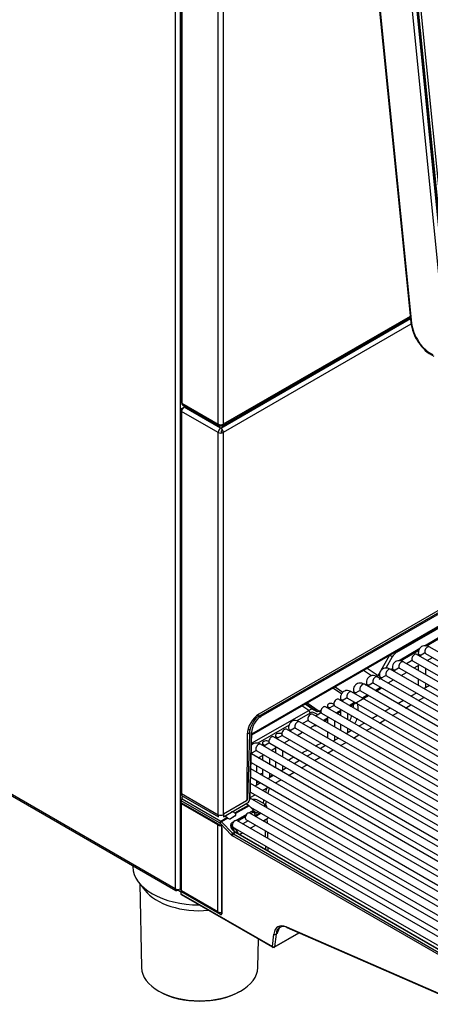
# Model space of a CAD drawing. Header units: millimetres. Extents: x -40 to 419, y 0 to 295.
# Tile 36 of 72: x 309 to 323, y 84 to 116. Entities that reach past the tile are written whole.
import ezdxf

# ---------------------------------------------------------------- set-up
doc = ezdxf.new("R2010")
doc.units = ezdxf.units.MM
doc.layers.add('135.735_BW4_TWIN', color=7, linetype='Continuous')
doc.layers.add('Standard', color=7, linetype='Continuous')

# ---------------------------------------------------------------- blocks, each defined once
blk = doc.blocks.new('SE3')
at = {"layer": '135.735_BW4_TWIN', "color": 7, "linetype": 'Continuous'}
for p, q in [((314.433, 122.026), (314.433, 87.439)), ((314.603, 87.439), (314.603, 122.026)), ((314.616, 121.95), (314.616, 103.649)), ((314.651, 121.902), (314.651, 103.601)), ((315.863, 102.901), (315.863, 121.202)), ((316.03, 121.202), (316.03, 102.901)), ((323.495, 105.003), (321.884, 121.087)), ((322.025, 121.098), (323.636, 105.014)), ((323.64, 105.084), (322.043, 121.027)), ((323.649, 105.096), (322.052, 121.039)), ((323.681, 105.167), (322.092, 121.028)), ((322.162, 121.033), (323.751, 105.172)), ((320.955, 119.38), (322.266, 106.298)), ((320.984, 119.349), (322.295, 106.267)), ((314.433, 87.439), (281.369, 106.529)), ((281.393, 106.474), (314.458, 87.384)), ((315.946, 102.773), (322.254, 106.415)), ((316.005, 102.847), (322.25, 106.453)), ((322.247, 106.49), (316.03, 102.901)), ((322.276, 106.232), (316.031, 102.626)), ((337.462, 104.867), (317.13, 93.128)), ((337.3, 104.846), (317.219, 93.253)), ((317.292, 93.181), (337.299, 104.732)), ((314.651, 103.601), (315.863, 102.901)), ((314.61, 103.377), (314.61, 90.656)), ((314.645, 103.426), (314.765, 103.495)), ((314.645, 103.328), (314.645, 103.426)), ((315.861, 102.626), (314.645, 103.328)), ((314.645, 103.328), (314.645, 90.607)), ((314.675, 103.547), (315.887, 102.847)), ((314.73, 103.475), (315.939, 102.777)), ((314.843, 103.45), (314.843, 103.41)), ((315.168, 103.222), (315.203, 103.242)), ((316.982, 92.565), (335.719, 103.382)), ((316.983, 92.598), (335.74, 103.427)), ((315.252, 103.213), (315.218, 103.193)), ((315.941, 102.856), (315.863, 102.901)), ((315.951, 102.856), (316.03, 102.901)), ((316.625, 103.165), (316.59, 103.185)), ((316.64, 103.213), (316.674, 103.193)), ((335.326, 103.116), (321.789, 95.3)), ((315.861, 89.905), (315.861, 102.626)), ((315.939, 102.768), (315.939, 102.777)), ((315.941, 102.856), (315.941, 102.85)), ((315.951, 102.856), (315.951, 102.85)), ((316.013, 102.697), (315.96, 102.667)), ((315.96, 102.667), (315.96, 102.606)), ((316.031, 102.626), (316.031, 89.905)), ((322.72, 95.529), (323.433, 95.941)), ((323.419, 95.918), (322.743, 95.528)), ((322.745, 95.528), (323.418, 95.916)), ((322.787, 95.526), (323.404, 95.883)), ((321.856, 95.03), (322.569, 95.442)), ((322.555, 95.419), (321.879, 95.029)), ((321.909, 95.045), (322.554, 95.418)), ((321.923, 95.027), (322.54, 95.384)), ((332.006, 90.225), (322.884, 95.492)), ((321.182, 94.538), (321.561, 95.208)), ((321.654, 95.156), (321.442, 94.78)), ((331.574, 89.976), (322.452, 95.242)), ((322.52, 95.282), (322.52, 95.203)), ((322.727, 95.277), (322.559, 95.181)), ((322.759, 95.275), (331.881, 90.009)), ((322.809, 95.036), (322.991, 95.141)), ((320.96, 94.525), (320.693, 94.707)), ((320.823, 94.782), (321.182, 94.538)), ((330.71, 89.477), (321.588, 94.744)), ((321.629, 94.72), (321.658, 94.771)), ((321.862, 94.778), (321.695, 94.682)), ((321.895, 94.776), (331.017, 89.51)), ((331.142, 89.727), (322.02, 94.993)), ((322.295, 95.028), (322.127, 94.931)), ((322.327, 95.026), (331.449, 89.76)), ((322.377, 94.787), (322.559, 94.892)), ((322.52, 94.869), (322.52, 94.704)), ((322.77, 94.56), (322.77, 94.77)), ((330.278, 89.228), (321.156, 94.494)), ((321.43, 94.529), (321.263, 94.432)), ((321.463, 94.527), (330.585, 89.261)), ((321.513, 94.288), (321.695, 94.393)), ((321.945, 94.537), (322.127, 94.642)), ((322.52, 94.416), (322.52, 94.206)), ((319.964, 93.926), (319.677, 94.12)), ((319.75, 94.163), (320.014, 93.984)), ((329.846, 88.978), (320.724, 94.245)), ((320.76, 94.224), (320.805, 94.252)), ((320.998, 94.279), (320.831, 94.183)), ((321.031, 94.278), (330.153, 89.011)), ((321.081, 94.038), (321.263, 94.144)), ((321.113, 94.02), (321.291, 94.123)), ((321.291, 94.123), (321.293, 94.126)), ((322.889, 94.203), (322.706, 94.098)), ((322.77, 94.134), (322.77, 94.271)), ((328.982, 88.479), (319.86, 93.746)), ((319.916, 93.714), (319.928, 93.72)), ((319.928, 93.785), (319.928, 93.707)), ((320.134, 93.78), (319.967, 93.684)), ((320.167, 93.779), (329.289, 88.512)), ((320.249, 93.521), (320.863, 93.875)), ((329.414, 88.729), (320.292, 93.995)), ((320.35, 93.962), (320.39, 93.987)), ((320.566, 94.03), (320.399, 93.933)), ((320.599, 94.028), (329.721, 88.762)), ((320.649, 93.789), (320.831, 93.894)), ((322.456, 93.954), (322.274, 93.848)), ((322.524, 93.704), (322.706, 93.809)), ((318.872, 93.376), (318.647, 93.526)), ((318.757, 93.589), (319.043, 93.398)), ((319.126, 93.351), (318.766, 93.595)), ((318.821, 93.626), (319.221, 93.355)), ((319.043, 93.398), (319.126, 93.351)), ((328.55, 88.23), (319.428, 93.496)), ((319.459, 93.478), (319.496, 93.497)), ((319.496, 93.535), (319.496, 93.457)), ((319.702, 93.531), (319.535, 93.434)), ((319.688, 93.596), (319.711, 93.608)), ((319.735, 93.529), (328.857, 88.263)), ((319.785, 93.29), (319.967, 93.395)), ((320.217, 93.54), (320.399, 93.645)), ((320.359, 93.49), (320.359, 93.584)), ((321.592, 93.455), (321.41, 93.35)), ((322.024, 93.704), (321.842, 93.599)), ((322.092, 93.455), (322.274, 93.56)), ((316.975, 92.28), (318.872, 93.376)), ((317.223, 93.181), (317.163, 93.216)), ((318.917, 93.287), (318.474, 93.032)), ((328.118, 87.98), (318.996, 93.247)), ((319.139, 93.252), (319.056, 93.3)), ((319.27, 93.282), (319.103, 93.185)), ((319.221, 93.355), (319.287, 93.389)), ((319.303, 93.28), (328.425, 88.013)), ((319.353, 93.041), (319.535, 93.146)), ((319.385, 93.022), (319.496, 93.086)), ((319.496, 93.123), (319.496, 92.958)), ((319.817, 93.272), (319.928, 93.335)), ((319.928, 93.372), (319.928, 93.208)), ((320.178, 93.063), (320.178, 93.274)), ((321.16, 93.205), (320.978, 93.1)), ((321.66, 93.205), (321.842, 93.31)), ((316.913, 92.712), (316.854, 92.747)), ((318.218, 92.884), (317.178, 92.283)), ((327.253, 87.482), (318.132, 92.748)), ((318.406, 92.783), (318.239, 92.686)), ((318.439, 92.781), (327.56, 87.515)), ((327.685, 87.731), (318.564, 92.997)), ((318.838, 93.032), (318.671, 92.936)), ((318.871, 93.03), (327.993, 87.764)), ((318.921, 92.791), (319.103, 92.896)), ((319.068, 92.876), (319.101, 92.858)), ((319.101, 92.858), (319.135, 92.878)), ((319.746, 92.814), (319.746, 93.024)), ((319.928, 92.919), (319.928, 92.709)), ((320.178, 92.638), (320.178, 92.775)), ((320.728, 92.956), (320.546, 92.851)), ((320.796, 92.706), (320.978, 92.811)), ((321.228, 92.956), (321.41, 93.061)), ((316.831, 92.582), (316.816, 90.398)), ((316.834, 92.638), (316.899, 92.6)), ((316.899, 92.6), (316.842, 90.423)), ((316.912, 90.422), (316.97, 92.639)), ((316.926, 90.441), (316.985, 92.659)), ((326.821, 87.232), (317.7, 92.499)), ((317.767, 92.538), (317.767, 92.459)), ((317.974, 92.533), (317.807, 92.437)), ((318.007, 92.532), (327.128, 87.265)), ((318.489, 92.542), (318.671, 92.647)), ((319.496, 92.67), (319.496, 92.459)), ((319.864, 92.457), (319.682, 92.352)), ((319.746, 92.388), (319.746, 92.525)), ((320.296, 92.706), (320.114, 92.601)), ((320.364, 92.457), (320.546, 92.562)), ((326.389, 86.983), (317.268, 92.249)), ((317.335, 92.288), (317.335, 92.21)), ((317.542, 92.284), (317.375, 92.187)), ((317.575, 92.282), (326.696, 87.016)), ((317.625, 92.043), (317.807, 92.148)), ((317.767, 92.125), (317.767, 91.961)), ((318.057, 92.292), (318.239, 92.397)), ((319.432, 92.207), (319.25, 92.102)), ((319.932, 92.207), (320.114, 92.313)), ((325.957, 86.733), (316.965, 91.925)), ((317.11, 92.034), (316.966, 91.951)), ((317.143, 92.033), (326.264, 86.766)), ((317.193, 91.793), (317.375, 91.899)), ((317.335, 91.876), (317.335, 91.711)), ((317.585, 91.567), (317.585, 91.777)), ((318.017, 91.816), (318.017, 92.026)), ((319, 91.958), (318.818, 91.853)), ((319.068, 91.709), (319.25, 91.814)), ((319.5, 91.958), (319.682, 92.063)), ((325.525, 86.484), (316.952, 91.433)), ((316.958, 91.64), (325.832, 86.517)), ((317.153, 91.317), (317.153, 91.528)), ((317.767, 91.672), (317.767, 91.462)), ((318.136, 91.459), (317.954, 91.354)), ((318.017, 91.391), (318.017, 91.528)), ((318.568, 91.709), (318.386, 91.603)), ((318.636, 91.459), (318.818, 91.564)), ((316.945, 91.149), (325.4, 86.267)), ((317.335, 91.422), (317.335, 91.212)), ((317.704, 91.21), (317.522, 91.105)), ((317.585, 91.141), (317.585, 91.278)), ((318.204, 91.21), (318.386, 91.315)), ((325.093, 86.234), (316.939, 90.942)), ((317.272, 90.96), (317.09, 90.855)), ((317.153, 90.892), (317.153, 91.029)), ((317.34, 90.711), (317.522, 90.816)), ((317.444, 90.651), (317.475, 90.789)), ((317.555, 90.797), (317.514, 90.611)), ((317.772, 90.96), (317.954, 91.065)), ((314.635, 90.614), (314.637, 90.549)), ((314.637, 90.549), (315.868, 89.838)), ((314.645, 90.607), (315.861, 89.905)), ((314.7, 90.512), (314.663, 90.49)), ((324.661, 85.985), (316.926, 90.451)), ((316.927, 90.472), (317.09, 90.566)), ((316.932, 90.658), (324.968, 86.018)), ((314.61, 90.311), (314.61, 87.417)), ((314.628, 90.371), (314.622, 90.314)), ((314.622, 90.314), (315.939, 89.554)), ((315.911, 89.631), (314.628, 90.371)), ((314.645, 90.262), (314.645, 90.301)), ((315.854, 89.564), (314.645, 90.262)), ((314.645, 87.367), (314.645, 90.262)), ((314.664, 90.433), (315.947, 89.692)), ((314.716, 90.222), (314.716, 90.26)), ((316.806, 90.363), (316.038, 89.919)), ((316.038, 89.838), (316.84, 90.301)), ((316.418, 89.964), (316.867, 90.223)), ((316.894, 90.202), (316.443, 89.942)), ((316.867, 90.223), (316.786, 90.27)), ((316.816, 90.438), (316.842, 90.423)), ((317.038, 90.055), (316.894, 90.202)), ((316.942, 90.153), (324.536, 85.768)), ((317.376, 90.277), (317.193, 90.382)), ((317.362, 90.285), (317.387, 90.395)), ((317.411, 90.258), (317.411, 90.249)), ((317.457, 90.355), (317.432, 90.244)), ((317.485, 90.128), (317.484, 90.158)), ((315.868, 89.838), (315.868, 89.901)), ((315.947, 89.692), (316.155, 89.812)), ((316.181, 89.791), (315.973, 89.671)), ((316.031, 89.905), (316.038, 89.909)), ((316.038, 89.919), (316.038, 89.838)), ((316.155, 89.812), (316.105, 89.841)), ((316.183, 89.789), (316.181, 89.791)), ((316.25, 89.765), (316.357, 89.823)), ((316.43, 89.865), (316.267, 89.771)), ((316.382, 89.985), (316.418, 89.964)), ((316.452, 89.717), (316.812, 89.925)), ((316.764, 89.834), (316.515, 89.69)), ((316.768, 89.851), (316.536, 89.702)), ((316.884, 89.967), (317.038, 90.055)), ((324.229, 85.736), (316.911, 89.961)), ((317.06, 90.005), (316.947, 89.94)), ((316.983, 90.024), (317.038, 89.992)), ((317.061, 90.01), (317.01, 90.04)), ((317.013, 90.041), (317.132, 89.972)), ((317.061, 89.968), (317.06, 90.005)), ((317.061, 89.98), (317.082, 89.967)), ((317.292, 89.951), (317.11, 89.846)), ((317.123, 89.897), (317.253, 89.969)), ((317.132, 89.972), (317.193, 90.008)), ((317.264, 89.967), (317.167, 89.911)), ((317.253, 89.969), (317.253, 89.961)), ((317.36, 89.702), (317.519, 89.794)), ((315.854, 86.669), (315.854, 89.564)), ((316.293, 89.236), (315.925, 89.62)), ((315.925, 89.544), (315.925, 89.562)), ((315.938, 89.554), (315.937, 89.543)), ((315.972, 89.492), (315.972, 86.619)), ((315.973, 89.671), (316.341, 89.286)), ((315.981, 89.48), (315.981, 89.487)), ((315.981, 89.48), (315.981, 86.607)), ((316.304, 89.512), (316.306, 89.44)), ((316.325, 89.644), (316.38, 89.676)), ((316.35, 89.497), (316.353, 89.403)), ((316.354, 89.495), (323.672, 85.27)), ((323.797, 85.486), (316.479, 89.711)), ((316.652, 89.776), (316.651, 89.769)), ((316.86, 89.702), (316.678, 89.596)), ((316.786, 89.744), (324.104, 85.519)), ((316.928, 89.452), (317.11, 89.557)), ((317.423, 89.665), (317.421, 89.737)), ((317.501, 89.62), (317.496, 89.78)), ((316.311, 89.262), (316.313, 89.217)), ((316.413, 89.328), (316.327, 89.416)), ((323.301, 85.181), (316.333, 89.204)), ((316.341, 89.286), (316.413, 89.328)), ((316.349, 89.393), (316.349, 89.407)), ((316.349, 89.407), (316.435, 89.319)), ((316.354, 89.254), (316.353, 89.293)), ((316.44, 89.307), (316.368, 89.265)), ((316.368, 89.265), (323.336, 85.242)), ((316.428, 89.452), (316.371, 89.42)), ((323.408, 85.283), (316.44, 89.307)), ((323.433, 85.286), (316.465, 89.309)), ((316.572, 89.247), (316.678, 89.308)), ((317.439, 89.157), (317.432, 89.371)), ((317.517, 89.112), (317.51, 89.326)), ((317.452, 88.739), (317.448, 88.863)), ((317.53, 88.694), (317.526, 88.818)), ((313.019, 88.215), (313.02, 88.17)), ((313.213, 87.661), (313.42, 87.394)), ((313.251, 87.612), (313.311, 84.816)), ((314.433, 87.439), (314.518, 87.39)), ((314.603, 87.341), (314.518, 87.39)), ((314.603, 87.439), (314.603, 87.424)), ((314.603, 87.424), (314.61, 87.429)), ((314.647, 87.366), (314.603, 87.341)), ((314.615, 87.275), (317.669, 85.512)), ((315.939, 86.582), (314.616, 87.345)), ((314.616, 87.345), (314.616, 87.276)), ((314.616, 87.276), (317.669, 85.514)), ((314.626, 87.253), (317.679, 85.491)), ((315.854, 86.669), (314.645, 87.367)), ((314.661, 87.319), (314.694, 87.339)), ((317.669, 85.514), (317.716, 85.934)), ((317.729, 85.491), (318.555, 85.968)), ((317.739, 85.509), (318.543, 85.973)), ((317.787, 85.93), (317.739, 85.509)), ((317.824, 85.951), (317.787, 85.93)), ((318.129, 86.173), (323.618, 83.782)), ((318.144, 86.147), (323.633, 83.756)), ((317.181, 84.816), (317.201, 85.766)), ((317.704, 85.493), (317.678, 85.508)), ((317.721, 85.503), (317.704, 85.493)), ((317.739, 85.509), (317.739, 85.509))]:
    blk.add_line(p, q, dxfattribs=at)
for centre, radius, start, end in [((323.733, 106.475), 1.478, 186.9115, 215.3496), ((323.565, 106.27), 1.224, 212.0312, 244.3101), ((220.81, 282.869), 214.52, 297.26925, 297.327), ((220.81, 282.869), 214.52, 296.99466, 297.05277), ((220.81, 282.869), 214.52, 297.13246, 297.19005), ((220.81, 282.869), 214.52, 296.8569, 296.87033), ((220.81, 282.869), 214.52, 296.71876, 296.74119), ((316.755, 90.433), 0.157, 302.7428, 355.8214), ((316.384, 89.899), 0.0731, 36.104, 52.7033), ((319.493, 85.489), 1.731, 158.7945, 164.4956), ((316.738, 86.414), 1.181, 336.9283, 345.2791)]:
    blk.add_arc(centre, radius, start, end, dxfattribs=at)
for centre, major_axis, ratio, start_param, end_param in [((322.365, 106.307), (0.0995, 0.01), 0.502685, 3.141593, 3.872931), ((322.926, 105.992), (-0.45, 0.779), 0.57735, 0.907571, 2.478368), ((314.734, 103.649), (0.118, 0), 0.57735, 3.141593, 3.926991), ((314.734, 103.649), (0.059, 0.102), 0.57735, 2.356194, 3.141593), ((314.73, 103.377), (0.12, 0), 0.57735, 2.356194, 3.926991), ((314.73, 103.377), (-0.06, -0.104), 0.57735, 3.926991, 5.497787), ((315.946, 102.949), (0.059, 0.102), 0.57735, 2.356194, 3.867031), ((315.946, 102.949), (0.118, 0), 0.57735, 3.926991, 5.497787), ((315.946, 102.949), (-0.059, 0.102), 0.57735, 2.416155, 3.926991), ((315.946, 102.675), (0.06, 0.104), 0.57735, 0.868828, 2.356194), ((315.946, 102.675), (0.12, 0), 0.57735, 3.926991, 5.497787), ((315.946, 102.675), (0.06, -0.104), 0.57735, 0.785398, 2.356194), ((322.822, 95.384), (0.062, 0.108), 0.57735, 0, 3.141593), ((321.598, 95.188), (0.0697, -0.0393), 0.008065, 0.62779, 2.124238), ((321.792, 95.078), (0.132, 0.236), 0.588268, 0.781066, 1.566464), ((322.39, 95.134), (0.062, 0.108), 0.57735, 0, 3.141593), ((322.645, 95.282), (-0.125, 0), 0.57735, 0.000368, 1.315692), ((321.526, 94.635), (0.062, 0.108), 0.57735, 0, 3.141593), ((321.781, 94.783), (-0.125, 0), 0.57735, 0.000368, 1.315692), ((321.958, 94.885), (0.063, 0.108), 0.57735, 0, 3.141593), ((321.094, 94.386), (0.062, 0.108), 0.57735, 0, 3.141593), ((321.077, 94.601), (-0.089, -0.18), 0.609838, 1.236357, 1.524036), ((321.219, 94.517), (0.0697, -0.0393), 0.008065, 1.418677, 2.124238), ((321.133, 94.569), (-0.135, -0.246), 0.587263, 1.203867, 1.552428), ((321.349, 94.533), (-0.125, 0), 0.57735, 0.000368, 1.315692), ((320.662, 94.136), (0.063, 0.108), 0.57735, 0, 3.141593), ((320.917, 94.284), (-0.125, 0), 0.57735, 0.000368, 1.315692), ((319.797, 93.638), (0.062, 0.108), 0.57735, 0, 3.141593), ((320.053, 93.785), (-0.125, 0), 0.57735, 0.000368, 1.315692), ((320.229, 93.887), (0.063, 0.108), 0.57735, 0, 3.141593), ((320.485, 94.034), (-0.125, 0), 0.57735, 0.000368, 1.315692), ((318.869, 93.094), (0.174, 0.304), 0.551134, 0.002319, 0.791698), ((319.365, 93.388), (0.063, 0.108), 0.57735, 0, 3.141593), ((319.621, 93.535), (-0.125, 0), 0.57735, 3.926991, 7.598877), ((317.219, 92.804), (-0.275, -0.476), 0.57735, 3.926991, 5.490119), ((317.288, 92.817), (0.28, 0.473), 0.569744, 1.224321, 2.345117), ((317.288, 92.816), (-0.229, -0.387), 0.569744, 3.933367, 5.48671), ((317.257, 93.202), (-0.025, 0.0433), 0.57735, 2.419414, 3.913901), ((318.933, 93.139), (0.063, 0.108), 0.57735, 0, 3.141593), ((318.86, 93.319), (-0.04, 0.0693), 0.57735, 3.944444, 5.285504), ((318.926, 93.062), (-0.128, -0.239), 0.604261, 3.122693, 3.912073), ((319.219, 93.529), (0.089, 0.18), 0.609838, 3.102507, 3.831923), ((319.276, 93.497), (0.135, 0.246), 0.587263, 3.1309, 3.479461), ((319.213, 93.291), (0.0367, -0.0711), 0.606282, 1.116161, 2.29703), ((318.069, 92.64), (0.062, 0.108), 0.57735, 0, 3.141593), ((318.325, 92.787), (-0.125, 0), 0.57735, 0.000368, 1.315692), ((318.501, 92.889), (0.062, 0.108), 0.57735, 0, 3.141593), ((316.935, 92.66), (-0.05, 0.0013), 0.574694, 2.37151, 3.141593), ((317.637, 92.39), (0.062, 0.108), 0.57735, 0, 3.141593), ((317.892, 92.538), (-0.125, 0), 0.57735, 3.926991, 7.598877), ((317.205, 92.141), (0.063, 0.108), 0.57735, 0, 3.141593), ((317.46, 92.288), (-0.125, 0), 0.57735, 3.926991, 7.598877), ((317.028, 92.039), (-0.125, 0), 0.57735, 1.054497, 1.315692), ((314.73, 90.656), (0.12, 0), 0.57735, 3.141593, 3.926991), ((314.713, 90.461), (0.0703, -0.0005), 0.577318, 2.378873, 3.934473), ((316.876, 90.443), (-0.05, 0.0013), 0.574694, 2.37151, 3.141593), ((314.73, 90.308), (0.12, -0.003), 0.55877, 2.651523, 3.941867), ((314.664, 90.392), (-0.025, -0.0433), 0.57735, 3.926991, 5.497787), ((316.781, 90.378), (-0.025, -0.0433), 0.57735, 1.524206, 2.348526), ((316.807, 90.403), (0.0255, 0.043), 0.569744, 3.933367, 5.48671), ((316.868, 90.143), (-0.0513, 0.0859), 0.567145, 5.105354, 5.489326), ((317.052, 90.3), (0.2, -0.001), 0.579793, 0.794459, 1.868986), ((317.234, 90.195), (-0.2, 0), 0.57735, 2.85185, 3.926377), ((317.234, 90.154), (-0.25, -0.002), 0.581378, 2.967197, 3.923067), ((315.946, 89.954), (-0.12, 0), 0.57735, 0.785398, 2.356194), ((316.147, 89.865), (0.06, 0), 0.57735, 3.079909, 3.926377), ((316.156, 89.731), (-0.0518, 0.0856), 0.563018, 5.102136, 5.486108), ((316.226, 89.813), (0.0557, -0.027), 0.731611, 4.255712, 5.820113), ((316.325, 89.952), (-0.08, 0), 0.57735, 3.926377, 4.975632), ((316.416, 89.881), (-0.0481, 0.0877), 0.591335, -0.920508, -0.772515), ((316.376, 89.922), (-0.0731, 0.037), 0.74249, 2.68842, 4.051661), ((316.848, 89.853), (-0.063, -0.108), 0.57735, 3.141593, 6.283185), ((316.94, 90.019), (-0.112, -0.201), 0.567188, 5.5244, 5.838903), ((317.132, 90.054), (0.05, 0.0866), 0.57735, 2.391234, 3.926991), ((317.167, 90.034), (0.075, 0.13), 0.57735, 2.391234, 3.926991), ((317.457, 89.902), (-0.062, 0.108), 0.57735, 3.141593, 3.455502), ((315.939, 89.61), (-0.12, 0.003), 0.55877, 0.800275, 1.570092), ((315.947, 89.651), (-0.025, -0.0433), 0.57735, 3.926991, 5.497787), ((315.911, 89.59), (-0.025, 0.0433), 0.57735, 5.113815, 5.497787), ((315.96, 89.641), (-0.0361, -0.0346), 0.319031, 4.057358, 5.628155), ((315.939, 89.504), (-0.0296, 0.0525), 0.578842, 3.940657, 5.508723), ((315.947, 89.61), (-0.05, 0.0866), 0.57735, 5.113815, 5.497787), ((316.002, 89.492), (0.03, 0), 0.57735, 2.543604, 3.926991), ((316.468, 89.497), (0.188, -0.101), 0.710294, 2.728092, 4.298888), ((316.455, 89.467), (0.133, -0.105), 0.692199, 2.864955, 4.435752), ((316.416, 89.603), (-0.063, -0.108), 0.57735, 3.141593, 6.283185), ((316.328, 89.256), (-0.0361, -0.0346), 0.319031, 4.057358, 5.628155), ((316.333, 89.326), (0.075, -0.13), 0.57735, 5.113815, 5.497787), ((316.368, 89.224), (-0.025, -0.0433), 0.57735, 3.926991, 5.497787), ((316.434, 89.311), (-0.063, 0.108), 0.57735, 0, 0.331214), ((316.434, 89.311), (-0.063, 0.108), 0.57735, 4.082137, 6.283185), ((316.44, 89.266), (-0.025, -0.0433), 0.57735, 3.141593, 3.926991), ((315.246, 88.186), (-2.227, 0), 0.57735, 0.012343, 1.567165), ((315.246, 87.865), (-2, 0), 0.57735, 0.420534, 1.720379), ((314.518, 87.488), (0.06, 0.104), 0.57735, 2.356194, 3.926991), ((314.518, 87.488), (-0.12, 0), 0.57735, 0.785398, 2.356194), ((314.73, 87.419), (0.12, 0.003), 0.595349, 3.124705, 3.910103), ((314.651, 87.297), (0.025, 0.0433), 0.57735, 2.391234, 3.141593), ((314.651, 87.297), (0.025, 0.0433), 0.57735, 3.891951, 3.926991), ((315.939, 86.721), (0.12, 0.003), 0.595349, 3.910103, 4.975312), ((315.939, 86.631), (-0.0297, 0.0527), 0.57569, 2.369727, 3.937793), ((316.002, 86.619), (0.03, 0), 0.57735, 3.141593, 3.926991), ((318.186, 85.596), (0.335, -0.58), 0.57735, 2.478368, 3.804818), ((318.222, 85.617), (0.31, -0.537), 0.57735, 2.478368, 3.804818), ((317.752, 85.955), (0.0497, -0.0056), 0.643408, 3.996013, 5.566809), ((318.256, 85.636), (0.29, -0.548), 0.59563, 3.238057, 3.827056), ((318.164, 86.193), (0.02, 0.0458), 0.643408, 2.287173, 3.141593), ((317.704, 85.535), (0.0498, -0.0049), 0.653362, 3.990315, 5.556842), ((317.704, 85.534), (0.025, 0.0433), 0.57735, 2.391234, 3.926991), ((317.704, 85.534), (-0.025, 0.0433), 0.57735, 2.356194, 3.804818), ((315.246, 84.829), (-1.935, 0), 0.57735, 0.012343, 3.12925), ((315.246, 84.789), (1.885, 0), 0.57735, 3.926991, 5.492734)]:
    blk.add_ellipse(centre, major_axis=major_axis, ratio=ratio, start_param=start_param, end_param=end_param, dxfattribs=at)
for points, knots in [([(322.884, 95.492), (322.854, 95.507), (322.8, 95.532), (322.706, 95.536), (322.619, 95.502), (322.556, 95.437), (322.525, 95.358), (322.521, 95.308), (322.52, 95.282)], [0, 0, 0, 0, 0.171181, 0.356004, 0.525008, 0.699195, 0.867661, 1, 1, 1, 1]), ([(322.02, 94.993), (321.99, 95.008), (321.936, 95.033), (321.842, 95.038), (321.755, 95.003), (321.692, 94.938), (321.661, 94.859), (321.657, 94.809), (321.656, 94.783)], [0, 0, 0, 0, 0.171181, 0.356004, 0.525008, 0.699195, 0.867661, 1, 1, 1, 1]), ([(322.333, 95.033), (322.331, 95.033), (322.328, 95.033), (322.314, 95.035), (322.303, 95.032), (322.294, 95.027)], [0.2024122, 0.2024122, 0.2024122, 0.2024122, 0.25, 0.25, 0.5, 0.5, 0.5, 0.5]), ([(322.747, 95.284), (322.745, 95.284), (322.739, 95.282), (322.744, 95.283), (322.754, 95.278), (322.759, 95.275)], [0, 0, 0, 0, 0.209772, 0.672455, 1, 1, 1, 1]), ([(321.588, 94.744), (321.558, 94.759), (321.504, 94.784), (321.41, 94.788), (321.323, 94.754), (321.26, 94.689), (321.228, 94.609), (321.225, 94.559), (321.224, 94.533)], [0, 0, 0, 0, 0.171181, 0.356004, 0.525008, 0.699195, 0.867661, 1, 1, 1, 1]), ([(321.883, 94.786), (321.881, 94.785), (321.875, 94.783), (321.88, 94.785), (321.89, 94.779), (321.895, 94.776)], [0, 0, 0, 0, 0.209772, 0.672455, 1, 1, 1, 1]), ([(321.156, 94.494), (321.126, 94.509), (321.072, 94.534), (320.978, 94.539), (320.891, 94.504), (320.828, 94.439), (320.796, 94.36), (320.793, 94.31), (320.792, 94.284)], [0, 0, 0, 0, 0.171181, 0.356004, 0.525008, 0.699195, 0.867661, 1, 1, 1, 1]), ([(321.451, 94.536), (321.449, 94.535), (321.443, 94.533), (321.448, 94.535), (321.458, 94.53), (321.463, 94.527)], [0, 0, 0, 0, 0.209772, 0.672455, 1, 1, 1, 1]), ([(320.724, 94.245), (320.694, 94.26), (320.64, 94.285), (320.546, 94.289), (320.458, 94.255), (320.396, 94.19), (320.364, 94.11), (320.361, 94.06), (320.36, 94.034)], [0, 0, 0, 0, 0.171181, 0.356004, 0.525008, 0.699195, 0.867661, 1, 1, 1, 1]), ([(321.019, 94.287), (321.017, 94.286), (321.011, 94.284), (321.016, 94.286), (321.026, 94.28), (321.031, 94.278)], [0, 0, 0, 0, 0.209772, 0.672455, 1, 1, 1, 1]), ([(320.292, 93.995), (320.262, 94.01), (320.208, 94.035), (320.114, 94.04), (320.026, 94.006), (319.964, 93.94), (319.932, 93.861), (319.929, 93.811), (319.928, 93.785)], [0, 0, 0, 0, 0.171181, 0.356004, 0.525008, 0.699195, 0.867661, 1, 1, 1, 1]), ([(320.155, 93.788), (320.153, 93.787), (320.147, 93.785), (320.152, 93.787), (320.162, 93.781), (320.167, 93.779)], [0, 0, 0, 0, 0.209772, 0.672455, 1, 1, 1, 1]), ([(320.587, 94.037), (320.585, 94.037), (320.579, 94.034), (320.584, 94.036), (320.594, 94.031), (320.599, 94.028)], [0, 0, 0, 0, 0.209772, 0.672455, 1, 1, 1, 1]), ([(319.737, 93.537), (319.736, 93.537), (319.735, 93.537), (319.722, 93.538), (319.711, 93.536), (319.702, 93.531)], [0.2285419, 0.2285419, 0.2285419, 0.2285419, 0.25, 0.25, 0.5, 0.5, 0.5, 0.5]), ([(320.476, 93.622), (320.478, 93.617), (320.479, 93.612), (320.5, 93.536), (320.511, 93.463), (320.513, 93.391)], [0.1173209, 0.1173209, 0.1173209, 0.1173209, 0.125, 0.125, 0.2462521, 0.2462521, 0.2462521, 0.2462521]), ([(319.309, 93.287), (319.306, 93.287), (319.304, 93.287), (319.289, 93.288), (319.279, 93.286), (319.27, 93.281)], [0.2024122, 0.2024122, 0.2024122, 0.2024122, 0.25, 0.25, 0.5, 0.5, 0.5, 0.5]), ([(320.236, 93.042), (320.253, 93.072), (320.268, 93.103), (320.293, 93.158), (320.303, 93.184), (320.312, 93.209)], [0.4411616, 0.4411616, 0.4411616, 0.4411616, 0.5, 0.5, 0.5485409, 0.5485409, 0.5485409, 0.5485409]), ([(318.564, 92.997), (318.534, 93.012), (318.48, 93.037), (318.385, 93.042), (318.298, 93.008), (318.236, 92.942), (318.204, 92.863), (318.201, 92.813), (318.2, 92.787)], [0, 0, 0, 0, 0.171181, 0.356004, 0.525008, 0.699195, 0.867661, 1, 1, 1, 1]), ([(318.427, 92.79), (318.424, 92.789), (318.419, 92.787), (318.424, 92.789), (318.434, 92.783), (318.439, 92.781)], [0, 0, 0, 0, 0.209772, 0.672455, 1, 1, 1, 1]), ([(318.877, 93.037), (318.874, 93.038), (318.872, 93.038), (318.857, 93.039), (318.847, 93.037), (318.838, 93.032)], [0.2024122, 0.2024122, 0.2024122, 0.2024122, 0.25, 0.25, 0.5, 0.5, 0.5, 0.5]), ([(318.009, 92.539), (318.008, 92.539), (318.006, 92.539), (317.993, 92.54), (317.983, 92.538), (317.974, 92.533)], [0.2285419, 0.2285419, 0.2285419, 0.2285419, 0.25, 0.25, 0.5, 0.5, 0.5, 0.5]), ([(317.268, 92.249), (317.238, 92.264), (317.184, 92.289), (317.089, 92.294), (317.016, 92.265), (316.981, 92.235), (316.97, 92.223)], [0, 0, 0, 0, 0.171181, 0.356004, 0.5250084, 0.6179799, 0.6179799, 0.6179799, 0.6179799]), ([(317.577, 92.289), (317.576, 92.29), (317.574, 92.29), (317.561, 92.291), (317.55, 92.289), (317.542, 92.284)], [0.2285419, 0.2285419, 0.2285419, 0.2285419, 0.25, 0.25, 0.5, 0.5, 0.5, 0.5]), ([(317.13, 92.042), (317.128, 92.041), (317.122, 92.039), (317.128, 92.041), (317.138, 92.035), (317.143, 92.033)], [0, 0, 0, 0, 0.209772, 0.672455, 1, 1, 1, 1]), ([(317.68, 91.224), (317.673, 91.22), (317.641, 91.205), (317.61, 91.189), (317.585, 91.177)], [0.35711166, 0.35711166, 0.35711166, 0.35711166, 0.36103732, 0.37508483, 0.37508483, 0.37508483, 0.37508483])]:
    blk.add_open_spline(points, degree=3, knots=knots, dxfattribs=at)
for points in [[(322.747, 95.283), (322.739, 95.282), (322.732, 95.28), (322.726, 95.277)], [(321.882, 94.784), (321.875, 94.783), (321.868, 94.781), (321.862, 94.778)], [(321.45, 94.535), (321.443, 94.534), (321.436, 94.532), (321.43, 94.529)], [(321.018, 94.285), (321.011, 94.285), (321.004, 94.283), (320.998, 94.279)], [(320.154, 93.786), (320.147, 93.786), (320.14, 93.784), (320.134, 93.78)], [(320.586, 94.036), (320.579, 94.035), (320.572, 94.033), (320.566, 94.03)], [(320.477, 93.112), (320.46, 93.055), (320.438, 92.999), (320.411, 92.944)], [(318.426, 92.789), (318.419, 92.788), (318.412, 92.786), (318.406, 92.783)], [(320.268, 92.723), (320.244, 92.693), (320.219, 92.664), (320.193, 92.636)], [(317.13, 92.04), (317.122, 92.04), (317.116, 92.038), (317.11, 92.034)], [(318.072, 91.421), (318.054, 91.412), (318.036, 91.403), (318.018, 91.394)], [(317.215, 90.992), (317.195, 90.982), (317.174, 90.972), (317.153, 90.961)]]:
    blk.add_open_spline(points, degree=3, dxfattribs=at)

msp = doc.modelspace()

# ---------------------------------------------------------------- block references
at = {"layer": 'Standard'}
msp.add_blockref('SE3', (0, 0), dxfattribs=at)

doc.saveas('drawing.dxf')
